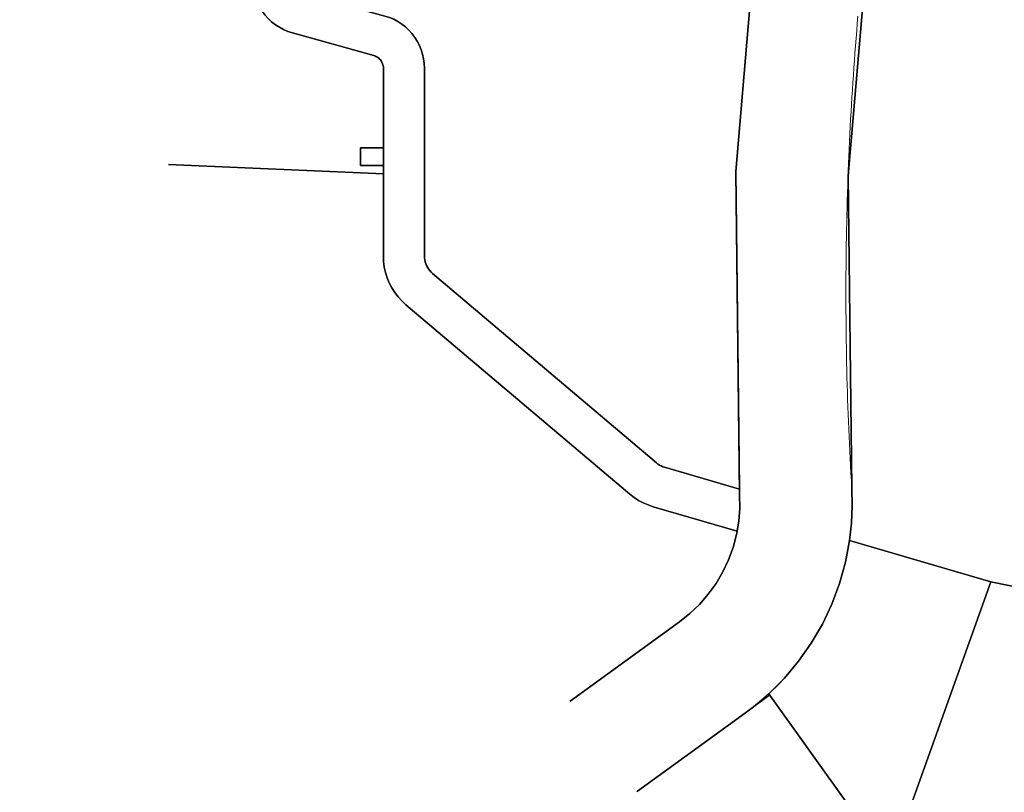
# Model space of a CAD drawing. Header units: metres. Extents: x 150385 to 171486, y 478588 to 485023.
# Tile 8 of 256: x 151570 to 151798, y 482455 to 482634. Entities that reach past the tile are written whole.
import ezdxf
from ezdxf.lldxf.tags import DXFTag

# ---------------------------------------------------------------- set-up
doc = ezdxf.new("R2010")
doc.units = ezdxf.units.M
doc.layers.add('B-WE-KG-GRENS_PERCEEL-GV', color=150, linetype='KG-PERCEEL', lineweight=30, true_color=0x007fff)
doc.layers.add('TOP-L-topo objecten vlak', color=7, linetype='Continuous', lineweight=0)
doc.styles.get("Standard").update_dxf_attribs({"font": 'NLCS-ISO.ttf'})
tags = doc.linetypes.add('KG-PERCEEL', pattern='A,5.5,-2,["P",Standard,S=1.8,R=0,X=-0.5,Y=-0.9],-2,5.5,-2,[5,NLCS.shx,S=0.75,R=0,X=0,Y=0],-2', length=19).pattern_tags.tags
tags[6] = DXFTag(74, 10)

msp = doc.modelspace()

# ---------------------------------------------------------------- linework, layer by layer
at = {"layer": 'B-WE-KG-GRENS_PERCEEL-GV', "flags": 128}
for points in [[(151633.57, 482642.59), (151633.58, 482642.33), (151633.61, 482642.07), (151633.66, 482641.81), (151633.74, 482641.55), (151633.83, 482641.31), (151633.95, 482641.08), (151634.09, 482640.85), (151634.25, 482640.64), (151634.42, 482640.45), (151634.61, 482640.27), (151634.82, 482640.1), (151635.04, 482639.96), (151635.27, 482639.84), (151635.51, 482639.73), (151635.76, 482639.65), (151654.61, 482634.4), (151655.64, 482634.06), (151656.64, 482633.64), (151657.6, 482633.13), (151658.5, 482632.54), (151659.36, 482631.88), (151660.15, 482631.14), (151660.88, 482630.34), (151661.53, 482629.47), (151662.11, 482628.56), (151662.61, 482627.6), (151663.02, 482626.6), (151663.34, 482625.57), (151663.57, 482624.51), (151663.71, 482623.43), (151663.76, 482622.35), (151663.76, 482578.87), (151663.78, 482578.42), (151663.84, 482577.96), (151663.94, 482577.52), (151664.07, 482577.09), (151664.25, 482576.66), (151664.45, 482576.26), (151664.7, 482575.87), (151664.98, 482575.51), (151665.28, 482575.17), (151665.62, 482574.86), (151717.4, 482531.01), (151717.75, 482530.74), (151718.12, 482530.5), (151718.5, 482530.3), (151718.91, 482530.12), (151719.32, 482529.98), (151736.63, 482524.93), (151735.77, 482598.4), (151742.14, 482672.88), (151755.7, 482746.4), (151757.34, 482752.17), (151759.5, 482757.77), (151762.15, 482763.15), (151765.28, 482768.27), (151768.86, 482773.09), (151772.86, 482777.56), (151777.25, 482781.65), (151781.99, 482785.32), (151796.13, 482795.29), (151782.8, 482841.08), (151735.96, 482848.42), (151733.59, 482833.25), (151732.6, 482833.41), (151732.11, 482830.31), (151753.51, 482826.95), (151753.48, 482826.57), (151751.58, 482800.01), (151748.76, 482789.22), (151741.38, 482782.78), (151733.3, 482777.02), (151725.23, 482771.25), (151717.15, 482765.48), (151709.08, 482759.71), (151701, 482753.95), (151691.75, 482749.3), (151678.74, 482748.25), (151686.07, 482741.24), (151668.79, 482723.17), (151664.5, 482727.28), (151641.11, 482688.99), (151644.27, 482686.4), (151648.34, 482683.04), (151651.64, 482680.33), (151635.5, 482656.58), (151635.32, 482656.3), (151635.17, 482656.01), (151635.05, 482655.7), (151634.95, 482655.39), (151634.88, 482655.07), (151634.83, 482654.74), (151633.59, 482642.85)], [(151633.57, 482642.59), (151633.58, 482642.33), (151633.61, 482642.07), (151633.66, 482641.81), (151633.74, 482641.55), (151633.83, 482641.31), (151633.95, 482641.08), (151634.09, 482640.85), (151634.25, 482640.64), (151634.42, 482640.45), (151634.61, 482640.27), (151634.82, 482640.1), (151635.04, 482639.96), (151635.27, 482639.84), (151635.51, 482639.73), (151635.76, 482639.65), (151654.61, 482634.4), (151655.64, 482634.06), (151656.64, 482633.64), (151657.6, 482633.13), (151658.5, 482632.54), (151659.36, 482631.88), (151660.15, 482631.14), (151660.88, 482630.34), (151661.53, 482629.47), (151662.11, 482628.56), (151662.61, 482627.6), (151663.02, 482626.6), (151663.34, 482625.57), (151663.57, 482624.51), (151663.71, 482623.43), (151663.76, 482622.35), (151663.76, 482578.87), (151663.78, 482578.42), (151663.84, 482577.96), (151663.94, 482577.52), (151664.07, 482577.09), (151664.25, 482576.66), (151664.45, 482576.26), (151664.7, 482575.87), (151664.98, 482575.51), (151665.28, 482575.17), (151665.62, 482574.86), (151717.4, 482531.01), (151717.75, 482530.74), (151718.12, 482530.5), (151718.5, 482530.3), (151718.91, 482530.12), (151719.32, 482529.98), (151736.63, 482524.93), (151735.77, 482598.4), (151742.14, 482672.88), (151755.7, 482746.4), (151757.34, 482752.17), (151759.5, 482757.77), (151762.15, 482763.15), (151765.28, 482768.27), (151768.86, 482773.09), (151772.86, 482777.56), (151777.25, 482781.65), (151781.99, 482785.32), (151796.13, 482795.29), (151782.8, 482841.08), (151735.96, 482848.42), (151733.59, 482833.25), (151732.6, 482833.41), (151732.11, 482830.31), (151753.51, 482826.95), (151753.48, 482826.57), (151751.58, 482800.01), (151748.76, 482789.22), (151741.38, 482782.78), (151733.3, 482777.02), (151725.23, 482771.25), (151717.15, 482765.48), (151709.08, 482759.71), (151701, 482753.95), (151691.75, 482749.3), (151678.74, 482748.25), (151686.07, 482741.24), (151668.79, 482723.17), (151664.5, 482727.28), (151641.11, 482688.99), (151644.27, 482686.4), (151648.34, 482683.04), (151651.64, 482680.33), (151635.5, 482656.58), (151635.32, 482656.3), (151635.17, 482656.01), (151635.05, 482655.7), (151634.95, 482655.39), (151634.88, 482655.07), (151634.83, 482654.74), (151633.59, 482642.85)], [(151633.57, 482642.59), (151633.58, 482642.33), (151633.61, 482642.07), (151633.66, 482641.81), (151633.74, 482641.55), (151633.83, 482641.31), (151633.95, 482641.08), (151634.09, 482640.85), (151634.25, 482640.64), (151634.42, 482640.45), (151634.61, 482640.27), (151634.82, 482640.1), (151635.04, 482639.96), (151635.27, 482639.84), (151635.51, 482639.73), (151635.76, 482639.65), (151654.61, 482634.4), (151655.64, 482634.06), (151656.64, 482633.64), (151657.6, 482633.13), (151658.5, 482632.54), (151659.36, 482631.88), (151660.15, 482631.14), (151660.88, 482630.34), (151661.53, 482629.47), (151662.11, 482628.56), (151662.61, 482627.6), (151663.02, 482626.6), (151663.34, 482625.57), (151663.57, 482624.51), (151663.71, 482623.43), (151663.76, 482622.35), (151663.76, 482578.87), (151663.78, 482578.42), (151663.84, 482577.96), (151663.94, 482577.52), (151664.07, 482577.09), (151664.25, 482576.66), (151664.45, 482576.26), (151664.7, 482575.87), (151664.98, 482575.51), (151665.28, 482575.17), (151665.62, 482574.86), (151717.4, 482531.01), (151717.75, 482530.74), (151718.12, 482530.5), (151718.5, 482530.3), (151718.91, 482530.12), (151719.32, 482529.98), (151736.63, 482524.93), (151735.77, 482598.4), (151742.14, 482672.88), (151755.7, 482746.4), (151757.34, 482752.17), (151759.5, 482757.77), (151762.15, 482763.15), (151765.28, 482768.27), (151768.86, 482773.09), (151772.86, 482777.56), (151777.25, 482781.65), (151781.99, 482785.32), (151796.13, 482795.29), (151782.8, 482841.08), (151735.96, 482848.42), (151733.59, 482833.25), (151732.6, 482833.41), (151732.11, 482830.31), (151753.51, 482826.95), (151753.48, 482826.57), (151751.58, 482800.01), (151748.76, 482789.22), (151741.38, 482782.78), (151733.3, 482777.02), (151725.23, 482771.25), (151717.15, 482765.48), (151709.08, 482759.71), (151701, 482753.95), (151691.75, 482749.3), (151678.74, 482748.25), (151686.07, 482741.24), (151668.79, 482723.17), (151664.5, 482727.28), (151641.11, 482688.99), (151644.27, 482686.4), (151648.34, 482683.04), (151651.64, 482680.33), (151635.5, 482656.58), (151635.32, 482656.3), (151635.17, 482656.01), (151635.05, 482655.7), (151634.95, 482655.39), (151634.88, 482655.07), (151634.83, 482654.74), (151633.59, 482642.85)], [(151820.49, 482498.22), (151821.15, 482498.11), (151821.8, 482497.94), (151822.43, 482497.72), (151823.04, 482497.44), (151823.62, 482497.12), (151824.17, 482496.75), (151824.7, 482496.33), (151825.18, 482495.87), (151825.63, 482495.38), (151826.86, 482492.88), (151827.89, 482490.29), (151828.71, 482487.63), (151829.32, 482484.91), (151830, 482482.2), (151830.61, 482479.47), (151831.17, 482476.74), (151832.48, 482470.86), (151834.36, 482465.13), (151836.78, 482459.61), (151839.55, 482454.65), (152025.93, 482585.97), (152024.65, 482587.8), (152014.37, 482580.55), (152005.62, 482581.96), (151996.85, 482583.3), (151988.07, 482584.58), (151984.89, 482584.99), (151981.69, 482585.11), (151978.49, 482584.93), (151975.32, 482584.45), (151972.21, 482583.68), (151969.18, 482582.63), (151966.27, 482581.3), (151963.98, 482580.12), (151961.7, 482578.94), (151959.42, 482577.74), (151956.77, 482576.4), (151954.01, 482575.28), (151951.16, 482574.41), (151948.25, 482573.78), (151945.3, 482573.4), (151942.32, 482573.27), (151937.35, 482573.16), (151932.38, 482572.9), (151927.42, 482572.49), (151924.59, 482572.09), (151921.8, 482571.43), (151919.08, 482570.54), (151916.44, 482569.41), (151913.92, 482568.04), (151911.37, 482572.41), (151909.19, 482576.97), (151907.39, 482581.69), (151905.98, 482586.54), (151904.99, 482591.5), (151904.4, 482596.52), (151904.23, 482601.57), (151904.48, 482606.62), (151905.15, 482611.63), (151906.65, 482616.04), (151908.44, 482620.35), (151910.51, 482624.52), (151912.04, 482628.13), (151913.27, 482631.85), (151914.19, 482635.65), (151914.8, 482639.52), (151914.84, 482640.47), (151914.79, 482641.42), (151914.66, 482642.37), (151914.45, 482643.29), (151914.15, 482644.2), (151913.77, 482645.07), (151913.32, 482645.91), (151912.79, 482646.7), (151912.2, 482647.45), (151911.53, 482648.13), (151909.53, 482650.52), (151907.32, 482652.73), (151904.92, 482654.72), (151902.35, 482656.5), (151899.63, 482658.03), (151896.78, 482659.31), (151893.83, 482660.34), (151890.8, 482661.09), (151887.71, 482661.56), (151884.6, 482661.76), (151881.48, 482661.68), (151878.38, 482661.31), (151877.65, 482661.36), (151876.94, 482661.48), (151876.24, 482661.66), (151875.56, 482661.9), (151874.9, 482662.2), (151874.27, 482662.56), (151873.68, 482662.98), (151873.13, 482663.45), (151872.62, 482663.96), (151872.16, 482664.52), (151843.55, 482705.15), (151829.16, 482725.59), (151800.37, 482766.47), (151796.97, 482764.07), (151794.09, 482761.84), (151791.42, 482759.36), (151789, 482756.64), (151786.82, 482753.72), (151784.92, 482750.61), (151783.32, 482747.35), (151782.01, 482743.95), (151781.01, 482740.45), (151767.91, 482669.41), (151761.75, 482597.44), (151762.6, 482525.21), (151762.71, 482521.14), (151762.54, 482517.08), (151762.09, 482513.04), (151794.8, 482503.47)], [(151626.68, 482660.24), (151626.55, 482659.99), (151626.13, 482658.96), (151625.79, 482657.91), (151625.54, 482656.83), (151625.38, 482655.73), (151624.14, 482643.84), (151624.07, 482642.74), (151624.1, 482641.65), (151624.23, 482640.56), (151624.45, 482639.49), (151624.76, 482638.44), (151624.82, 482638.29), (151625.17, 482637.42), (151625.66, 482636.44), (151626.23, 482635.51), (151626.89, 482634.63), (151627.62, 482633.81), (151628.42, 482633.06), (151629.28, 482632.39), (151630.2, 482631.79), (151631.16, 482631.27), (151632.17, 482630.84), (151633.21, 482630.5), (151652.06, 482625.24), (151652.31, 482625.16), (151652.55, 482625.06), (151652.78, 482624.94), (151653, 482624.8), (151653.2, 482624.64), (151653.39, 482624.46), (151653.57, 482624.27), (151653.72, 482624.06), (151653.86, 482623.84), (151653.98, 482623.61), (151654.08, 482623.37), (151654.16, 482623.12), (151654.21, 482622.87), (151654.25, 482622.61), (151654.26, 482622.35), (151654.26, 482597.9), (151654.26, 482578.87), (151654.31, 482577.59), (151654.48, 482576.32), (151654.76, 482575.07), (151655.14, 482573.85), (151655.63, 482572.67), (151656.21, 482571.53), (151656.9, 482570.45), (151657.68, 482569.43), (151658.54, 482568.48), (151659.48, 482567.61), (151711.27, 482523.76), (151712.24, 482523.01), (151713.27, 482522.33), (151714.36, 482521.75), (151715.49, 482521.26), (151716.65, 482520.86), (151736.07, 482515.18), (151736.46, 482517.48), (151736.69, 482520.56), (151736.65, 482523.64), (151736.63, 482524.93), (151719.32, 482529.98), (151718.91, 482530.12), (151718.5, 482530.3), (151718.12, 482530.5), (151717.75, 482530.74), (151717.4, 482531.01), (151665.62, 482574.86), (151665.28, 482575.17), (151664.98, 482575.51), (151664.7, 482575.87), (151664.45, 482576.26), (151664.25, 482576.66), (151664.07, 482577.09), (151663.94, 482577.52), (151663.84, 482577.96), (151663.78, 482578.42), (151663.76, 482578.87), (151663.76, 482622.35), (151663.71, 482623.43), (151663.57, 482624.51), (151663.34, 482625.57), (151663.02, 482626.6), (151662.61, 482627.6), (151662.11, 482628.56), (151661.53, 482629.47), (151660.88, 482630.34), (151660.15, 482631.14), (151659.36, 482631.88), (151658.5, 482632.54), (151657.6, 482633.13), (151656.64, 482633.64), (151655.64, 482634.06), (151654.61, 482634.4), (151635.76, 482639.65), (151635.51, 482639.73), (151635.27, 482639.84), (151635.04, 482639.96), (151634.82, 482640.1), (151634.61, 482640.27), (151634.42, 482640.45), (151634.25, 482640.64), (151634.09, 482640.85), (151633.95, 482641.08), (151633.83, 482641.31), (151633.74, 482641.55), (151633.66, 482641.81), (151633.61, 482642.07), (151633.58, 482642.33), (151633.57, 482642.59), (151633.59, 482642.85), (151634.83, 482654.74), (151634.88, 482655.07), (151634.95, 482655.39), (151635.05, 482655.7), (151635.17, 482656.01), (151635.32, 482656.3), (151635.5, 482656.58), (151651.64, 482680.33), (151648.34, 482683.04), (151644.27, 482686.4), (151627.64, 482661.91), (151627.05, 482660.97)], [(151736.63, 482524.93), (151719.32, 482529.98), (151718.91, 482530.12), (151718.5, 482530.3), (151718.12, 482530.5), (151717.75, 482530.74), (151717.4, 482531.01), (151665.62, 482574.86), (151665.28, 482575.17), (151664.98, 482575.51), (151664.7, 482575.87), (151664.45, 482576.26), (151664.25, 482576.66), (151664.07, 482577.09), (151663.94, 482577.52), (151663.84, 482577.96), (151663.78, 482578.42), (151663.76, 482578.87), (151663.76, 482622.35), (151663.71, 482623.43), (151663.57, 482624.51), (151663.34, 482625.57), (151663.02, 482626.6), (151662.61, 482627.6), (151662.11, 482628.56), (151661.53, 482629.47), (151660.88, 482630.34), (151660.15, 482631.14), (151659.36, 482631.88), (151658.5, 482632.54), (151657.6, 482633.13), (151656.64, 482633.64), (151655.64, 482634.06), (151654.61, 482634.4), (151635.76, 482639.65), (151635.51, 482639.73), (151635.27, 482639.84), (151635.04, 482639.96), (151634.82, 482640.1), (151634.61, 482640.27), (151634.42, 482640.45), (151634.25, 482640.64), (151634.09, 482640.85), (151633.95, 482641.08), (151633.83, 482641.31), (151633.74, 482641.55), (151633.66, 482641.81), (151633.61, 482642.07), (151633.58, 482642.33), (151633.57, 482642.59), (151633.59, 482642.85), (151634.83, 482654.74), (151634.88, 482655.07), (151634.95, 482655.39), (151635.05, 482655.7), (151635.17, 482656.01), (151635.32, 482656.3), (151635.5, 482656.58), (151651.64, 482680.33), (151648.34, 482683.04), (151644.27, 482686.4), (151627.64, 482661.91), (151627.05, 482660.97), (151626.68, 482660.24), (151626.55, 482659.99), (151626.13, 482658.96), (151625.79, 482657.91), (151625.54, 482656.83), (151625.38, 482655.73), (151624.14, 482643.84), (151624.07, 482642.74), (151624.1, 482641.65), (151624.23, 482640.56), (151624.45, 482639.49), (151624.76, 482638.44), (151624.82, 482638.29), (151625.17, 482637.42), (151625.66, 482636.44), (151626.23, 482635.51), (151626.89, 482634.63), (151627.62, 482633.81), (151628.42, 482633.06), (151629.28, 482632.39), (151630.2, 482631.79), (151631.16, 482631.27), (151632.17, 482630.84), (151633.21, 482630.5), (151652.06, 482625.24), (151652.31, 482625.16), (151652.55, 482625.06), (151652.78, 482624.94), (151653, 482624.8), (151653.2, 482624.64), (151653.39, 482624.46), (151653.57, 482624.27), (151653.72, 482624.06), (151653.86, 482623.84), (151653.98, 482623.61), (151654.08, 482623.37), (151654.16, 482623.12), (151654.21, 482622.87), (151654.25, 482622.61), (151654.26, 482622.35), (151654.26, 482603.89), (151654.26, 482599.8), (151654.26, 482597.9), (151654.26, 482578.87), (151654.31, 482577.59), (151654.48, 482576.32), (151654.76, 482575.07), (151655.14, 482573.85), (151655.63, 482572.67), (151656.21, 482571.53), (151656.9, 482570.45), (151657.68, 482569.43), (151658.54, 482568.48), (151659.48, 482567.61), (151711.27, 482523.76), (151712.24, 482523.01), (151713.27, 482522.33), (151714.36, 482521.75), (151715.49, 482521.26), (151716.65, 482520.86), (151736.07, 482515.18), (151736.46, 482517.48), (151736.69, 482520.56), (151736.65, 482523.64)], [(151626.68, 482660.24), (151626.55, 482659.99), (151626.13, 482658.96), (151625.79, 482657.91), (151625.54, 482656.83), (151625.38, 482655.73), (151624.14, 482643.84), (151624.07, 482642.74), (151624.1, 482641.65), (151624.23, 482640.56), (151624.45, 482639.49), (151624.76, 482638.44), (151624.82, 482638.29), (151625.17, 482637.42), (151625.66, 482636.44), (151626.23, 482635.51), (151626.89, 482634.63), (151627.62, 482633.81), (151628.42, 482633.06), (151629.28, 482632.39), (151630.2, 482631.79), (151631.16, 482631.27), (151632.17, 482630.84), (151633.21, 482630.5), (151652.06, 482625.24), (151652.31, 482625.16), (151652.55, 482625.06), (151652.78, 482624.94), (151653, 482624.8), (151653.2, 482624.64), (151653.39, 482624.46), (151653.57, 482624.27), (151653.72, 482624.06), (151653.86, 482623.84), (151653.98, 482623.61), (151654.08, 482623.37), (151654.16, 482623.12), (151654.21, 482622.87), (151654.25, 482622.61), (151654.26, 482622.35), (151654.26, 482597.9), (151654.26, 482578.87), (151654.31, 482577.59), (151654.48, 482576.32), (151654.76, 482575.07), (151655.14, 482573.85), (151655.63, 482572.67), (151656.21, 482571.53), (151656.9, 482570.45), (151657.68, 482569.43), (151658.54, 482568.48), (151659.48, 482567.61), (151711.27, 482523.76), (151712.24, 482523.01), (151713.27, 482522.33), (151714.36, 482521.75), (151715.49, 482521.26), (151716.65, 482520.86), (151736.07, 482515.18), (151736.46, 482517.48), (151736.69, 482520.56), (151736.65, 482523.64), (151736.63, 482524.93), (151719.32, 482529.98), (151718.91, 482530.12), (151718.5, 482530.3), (151718.12, 482530.5), (151717.75, 482530.74), (151717.4, 482531.01), (151665.62, 482574.86), (151665.28, 482575.17), (151664.98, 482575.51), (151664.7, 482575.87), (151664.45, 482576.26), (151664.25, 482576.66), (151664.07, 482577.09), (151663.94, 482577.52), (151663.84, 482577.96), (151663.78, 482578.42), (151663.76, 482578.87), (151663.76, 482622.35), (151663.71, 482623.43), (151663.57, 482624.51), (151663.34, 482625.57), (151663.02, 482626.6), (151662.61, 482627.6), (151662.11, 482628.56), (151661.53, 482629.47), (151660.88, 482630.34), (151660.15, 482631.14), (151659.36, 482631.88), (151658.5, 482632.54), (151657.6, 482633.13), (151656.64, 482633.64), (151655.64, 482634.06), (151654.61, 482634.4), (151635.76, 482639.65), (151635.51, 482639.73), (151635.27, 482639.84), (151635.04, 482639.96), (151634.82, 482640.1), (151634.61, 482640.27), (151634.42, 482640.45), (151634.25, 482640.64), (151634.09, 482640.85), (151633.95, 482641.08), (151633.83, 482641.31), (151633.74, 482641.55), (151633.66, 482641.81), (151633.61, 482642.07), (151633.58, 482642.33), (151633.57, 482642.59), (151633.59, 482642.85), (151634.83, 482654.74), (151634.88, 482655.07), (151634.95, 482655.39), (151635.05, 482655.7), (151635.17, 482656.01), (151635.32, 482656.3), (151635.5, 482656.58), (151651.64, 482680.33), (151648.34, 482683.04), (151644.27, 482686.4), (151627.64, 482661.91), (151627.05, 482660.97)], [(151648.98, 482603.89), (151648.98, 482599.8), (151654.26, 482599.8), (151654.26, 482603.89)], [(151771.48, 482438.3), (151794.8, 482503.47), (151762.09, 482513.04), (151761.15, 482508.02), (151759.78, 482503.1), (151757.99, 482498.31), (151755.81, 482493.7), (151753.23, 482489.28), (151750.3, 482485.11), (151747.01, 482481.2), (151743.41, 482477.58)], [(151794.8, 482503.47), (151762.09, 482513.04), (151761.15, 482508.02), (151759.78, 482503.1), (151757.99, 482498.31), (151755.81, 482493.7), (151753.23, 482489.28), (151750.3, 482485.11), (151747.01, 482481.2), (151743.41, 482477.58), (151771.48, 482438.3)], [(151771.48, 482438.3), (151794.8, 482503.47), (151762.09, 482513.04), (151761.15, 482508.02), (151759.78, 482503.1), (151757.99, 482498.31), (151755.81, 482493.7), (151753.23, 482489.28), (151750.3, 482485.11), (151747.01, 482481.2), (151743.41, 482477.58)]]:
    msp.add_lwpolyline(points, close=True, dxfattribs=at)
for points in [[(151713.05, 482455.03), (151738.03, 482473.18), (151739.88, 482474.57), (151741.67, 482476.04), (151743.41, 482477.58), (151747.01, 482481.2), (151750.3, 482485.11), (151753.23, 482489.28), (151755.81, 482493.7), (151757.99, 482498.31), (151759.78, 482503.1), (151761.15, 482508.02), (151762.09, 482513.04), (151762.54, 482517.08), (151762.71, 482521.14), (151762.6, 482525.21), (151761.75, 482597.44), (151767.91, 482669.41), (151781.01, 482740.45), (151782.01, 482743.95), (151783.32, 482747.35), (151784.92, 482750.61), (151786.82, 482753.72), (151789, 482756.64), (151791.42, 482759.36), (151794.09, 482761.84), (151796.97, 482764.07), (151800.37, 482766.47), (151800.78, 482766.76), (151845.98, 482798.61), (151850.01, 482801.72), (151853.76, 482805.16), (151857.21, 482808.91), (151860.33, 482812.94), (151863.09, 482817.22), (151845, 482842.91), (151844.44, 482839.88), (151843.62, 482836.91), (151842.52, 482834.03), (151841.17, 482831.26), (151839.57, 482828.63), (151837.74, 482826.15), (151835.68, 482823.85), (151833.43, 482821.75), (151831, 482819.86), (151781.99, 482785.32), (151777.25, 482781.65), (151772.86, 482777.56), (151768.86, 482773.09), (151765.28, 482768.27), (151762.15, 482763.15), (151759.5, 482757.77), (151757.34, 482752.17), (151755.7, 482746.4), (151742.14, 482672.88), (151735.77, 482598.4), (151736.65, 482523.64), (151736.69, 482520.56), (151736.46, 482517.48), (151735.94, 482514.44), (151735.15, 482511.46), (151734.09, 482508.56), (151732.78, 482505.77), (151731.21, 482503.11), (151729.41, 482500.6), (151727.39, 482498.27), (151725.16, 482496.14), (151722.75, 482494.21), (151697.47, 482475.85)], [(151713.05, 482455.03), (151738.03, 482473.18), (151739.88, 482474.57), (151741.67, 482476.04), (151743.41, 482477.58), (151747.01, 482481.2), (151750.3, 482485.11), (151753.23, 482489.28), (151755.81, 482493.7), (151757.99, 482498.31), (151759.78, 482503.1), (151761.15, 482508.02), (151762.09, 482513.04), (151762.54, 482517.08), (151762.71, 482521.14), (151762.6, 482525.21), (151761.75, 482597.44), (151767.91, 482669.41), (151781.01, 482740.45), (151782.01, 482743.95), (151783.32, 482747.35), (151784.92, 482750.61), (151786.82, 482753.72), (151789, 482756.64), (151791.42, 482759.36), (151794.09, 482761.84), (151796.97, 482764.07), (151800.37, 482766.47), (151800.78, 482766.76), (151845.98, 482798.61), (151850.01, 482801.72), (151853.76, 482805.16), (151857.21, 482808.91), (151860.33, 482812.94), (151863.09, 482817.22), (151845, 482842.91), (151844.44, 482839.88), (151843.62, 482836.91), (151842.52, 482834.03), (151841.17, 482831.26), (151839.57, 482828.63), (151837.74, 482826.15), (151835.68, 482823.85), (151833.43, 482821.75), (151831, 482819.86), (151781.99, 482785.32), (151777.25, 482781.65), (151772.86, 482777.56), (151768.86, 482773.09), (151765.28, 482768.27), (151762.15, 482763.15), (151759.5, 482757.77), (151757.34, 482752.17), (151755.7, 482746.4), (151742.14, 482672.88), (151735.77, 482598.4), (151736.65, 482523.64), (151736.69, 482520.56), (151736.46, 482517.48), (151735.94, 482514.44), (151735.15, 482511.46), (151734.09, 482508.56), (151732.78, 482505.77), (151731.21, 482503.11), (151729.41, 482500.6), (151727.39, 482498.27), (151725.16, 482496.14), (151722.75, 482494.21), (151697.47, 482475.85)], [(151713.05, 482455.03), (151738.03, 482473.18), (151739.88, 482474.57), (151741.67, 482476.04), (151743.41, 482477.58), (151747.01, 482481.2), (151750.3, 482485.11), (151753.23, 482489.28), (151755.81, 482493.7), (151757.99, 482498.31), (151759.78, 482503.1), (151761.15, 482508.02), (151762.09, 482513.04), (151762.54, 482517.08), (151762.71, 482521.14), (151762.6, 482525.21), (151761.75, 482597.44), (151767.91, 482669.41), (151781.01, 482740.45), (151782.01, 482743.95), (151783.32, 482747.35), (151784.92, 482750.61), (151786.82, 482753.72), (151789, 482756.64), (151791.42, 482759.36), (151794.09, 482761.84), (151796.97, 482764.07), (151800.37, 482766.47), (151800.78, 482766.76), (151845.98, 482798.61), (151850.01, 482801.72), (151853.76, 482805.16), (151857.21, 482808.91), (151860.33, 482812.94), (151863.09, 482817.22), (151845, 482842.91), (151844.44, 482839.88), (151843.62, 482836.91), (151842.52, 482834.03), (151841.17, 482831.26), (151839.57, 482828.63), (151837.74, 482826.15), (151835.68, 482823.85), (151833.43, 482821.75), (151831, 482819.86), (151796.13, 482795.29)], [(151713.05, 482455.03), (151738.03, 482473.18), (151739.88, 482474.57), (151741.67, 482476.04), (151743.41, 482477.58), (151747.01, 482481.2), (151750.3, 482485.11), (151753.23, 482489.28), (151755.81, 482493.7), (151757.99, 482498.31), (151759.78, 482503.1), (151761.15, 482508.02), (151762.09, 482513.04), (151762.54, 482517.08), (151762.71, 482521.14), (151762.6, 482525.21), (151761.75, 482597.44), (151767.91, 482669.41), (151781.01, 482740.45), (151782.01, 482743.95), (151783.32, 482747.35), (151784.92, 482750.61), (151786.82, 482753.72), (151789, 482756.64), (151791.42, 482759.36), (151794.09, 482761.84), (151796.97, 482764.07), (151800.37, 482766.47), (151800.78, 482766.76), (151845.98, 482798.61), (151850.01, 482801.72), (151853.76, 482805.16), (151857.21, 482808.91), (151860.33, 482812.94), (151863.09, 482817.22), (151845, 482842.91), (151844.44, 482839.88), (151843.62, 482836.91), (151842.52, 482834.03), (151841.17, 482831.26), (151839.57, 482828.63), (151837.74, 482826.15), (151835.68, 482823.85), (151833.43, 482821.75), (151831, 482819.86), (151796.13, 482795.29)], [(151713.05, 482455.03), (151738.03, 482473.18), (151739.88, 482474.57), (151741.67, 482476.04), (151743.41, 482477.58), (151747.01, 482481.2), (151750.3, 482485.11), (151753.23, 482489.28), (151755.81, 482493.7), (151757.99, 482498.31), (151759.78, 482503.1), (151761.15, 482508.02), (151762.09, 482513.04), (151762.54, 482517.08), (151762.71, 482521.14), (151762.6, 482525.21), (151761.75, 482597.44), (151767.91, 482669.41), (151781.01, 482740.45), (151782.01, 482743.95), (151783.32, 482747.35), (151784.92, 482750.61), (151786.82, 482753.72), (151789, 482756.64), (151791.42, 482759.36), (151794.09, 482761.84), (151796.97, 482764.07), (151800.37, 482766.47), (151800.78, 482766.76), (151845.98, 482798.61), (151850.01, 482801.72), (151853.76, 482805.16), (151857.21, 482808.91), (151860.33, 482812.94), (151863.09, 482817.22), (151845, 482842.91), (151844.44, 482839.88), (151843.62, 482836.91), (151842.52, 482834.03), (151841.17, 482831.26), (151839.57, 482828.63), (151837.74, 482826.15), (151835.68, 482823.85), (151833.43, 482821.75), (151831, 482819.86), (151796.13, 482795.29)], [(151756.91, 482396.42), (152025.93, 482585.97), (151909.35, 482751.52), (151843.96, 482705.43), (151843.55, 482705.15), (151829.16, 482725.59), (151800.37, 482766.47), (151796.97, 482764.07), (151794.09, 482761.84), (151791.42, 482759.36), (151789, 482756.64), (151786.82, 482753.72), (151784.92, 482750.61), (151783.32, 482747.35), (151782.01, 482743.95), (151781.01, 482740.45), (151767.91, 482669.41), (151761.75, 482597.44), (151762.6, 482525.21), (151762.71, 482521.14), (151762.54, 482517.08), (151762.09, 482513.04), (151761.15, 482508.02), (151759.78, 482503.1), (151757.99, 482498.31), (151755.81, 482493.7), (151753.23, 482489.28), (151750.3, 482485.11), (151747.01, 482481.2), (151743.41, 482477.58), (151741.67, 482476.04), (151739.88, 482474.57), (151738.03, 482473.18), (151713.05, 482455.03)], [(151756.91, 482396.42), (152025.93, 482585.97), (151909.35, 482751.52), (151843.96, 482705.43), (151843.55, 482705.15), (151829.16, 482725.59), (151800.37, 482766.47), (151796.97, 482764.07), (151794.09, 482761.84), (151791.42, 482759.36), (151789, 482756.64), (151786.82, 482753.72), (151784.92, 482750.61), (151783.32, 482747.35), (151782.01, 482743.95), (151781.01, 482740.45), (151767.91, 482669.41), (151761.75, 482597.44), (151762.6, 482525.21), (151762.71, 482521.14), (151762.54, 482517.08), (151762.09, 482513.04), (151761.15, 482508.02), (151759.78, 482503.1), (151757.99, 482498.31), (151755.81, 482493.7), (151753.23, 482489.28), (151750.3, 482485.11), (151747.01, 482481.2), (151743.41, 482477.58), (151741.67, 482476.04), (151739.88, 482474.57), (151738.03, 482473.18), (151713.05, 482455.03)], [(151604.54, 482600.01), (151654.26, 482597.9), (151654.26, 482599.8), (151648.98, 482599.8), (151648.98, 482603.89), (151654.26, 482603.89), (151654.26, 482622.35), (151654.25, 482622.61), (151654.21, 482622.87), (151654.16, 482623.12), (151654.08, 482623.37), (151653.98, 482623.61), (151653.86, 482623.84), (151653.72, 482624.06), (151653.57, 482624.27), (151653.39, 482624.46), (151653.2, 482624.64), (151653, 482624.8), (151652.78, 482624.94), (151652.55, 482625.06), (151652.31, 482625.16), (151652.06, 482625.24), (151633.21, 482630.5), (151632.17, 482630.84), (151631.16, 482631.27), (151630.2, 482631.79), (151629.28, 482632.39), (151628.42, 482633.06), (151627.62, 482633.81), (151626.89, 482634.63), (151626.23, 482635.51), (151625.66, 482636.44), (151625.17, 482637.42), (151624.82, 482638.29), (151575.43, 482652.06), (151570.14, 482646.05)], [(151697.47, 482475.85), (151722.75, 482494.21), (151725.16, 482496.14), (151727.39, 482498.27), (151729.41, 482500.6), (151731.21, 482503.11), (151732.78, 482505.77), (151734.09, 482508.56), (151735.15, 482511.46), (151735.94, 482514.44), (151736.07, 482515.18), (151716.65, 482520.86), (151715.49, 482521.26), (151714.36, 482521.75), (151713.27, 482522.33), (151712.24, 482523.01), (151711.27, 482523.76), (151659.48, 482567.61), (151658.54, 482568.48), (151657.68, 482569.43), (151656.9, 482570.45), (151656.21, 482571.53), (151655.63, 482572.67), (151655.14, 482573.85), (151654.76, 482575.07), (151654.48, 482576.32), (151654.31, 482577.59), (151654.26, 482578.87), (151654.26, 482597.9), (151604.54, 482600.01)], [(151604.54, 482600.01), (151654.26, 482597.9)], [(151697.47, 482475.85), (151722.75, 482494.21), (151725.16, 482496.14), (151727.39, 482498.27), (151729.41, 482500.6), (151731.21, 482503.11), (151732.78, 482505.77), (151734.09, 482508.56), (151735.15, 482511.46), (151735.94, 482514.44), (151736.07, 482515.18), (151716.65, 482520.86), (151715.49, 482521.26), (151714.36, 482521.75), (151713.27, 482522.33), (151712.24, 482523.01), (151711.27, 482523.76), (151659.48, 482567.61), (151658.54, 482568.48), (151657.68, 482569.43), (151656.9, 482570.45), (151656.21, 482571.53), (151655.63, 482572.67), (151655.14, 482573.85), (151654.76, 482575.07), (151654.48, 482576.32), (151654.31, 482577.59), (151654.26, 482578.87), (151654.26, 482597.9), (151604.54, 482600.01)], [(151697.47, 482475.85), (151722.75, 482494.21), (151725.16, 482496.14), (151727.39, 482498.27), (151729.41, 482500.6), (151731.21, 482503.11), (151732.78, 482505.77), (151734.09, 482508.56), (151735.15, 482511.46), (151735.94, 482514.44), (151736.07, 482515.18), (151716.65, 482520.86), (151715.49, 482521.26), (151714.36, 482521.75), (151713.27, 482522.33), (151712.24, 482523.01), (151711.27, 482523.76), (151659.48, 482567.61), (151658.54, 482568.48), (151657.68, 482569.43), (151656.9, 482570.45), (151656.21, 482571.53), (151655.63, 482572.67), (151655.14, 482573.85), (151654.76, 482575.07), (151654.48, 482576.32), (151654.31, 482577.59), (151654.26, 482578.87), (151654.26, 482597.9), (151604.54, 482600.01)], [(151604.54, 482600.01), (151654.26, 482597.9)], [(151756.91, 482396.42), (151812.71, 482435.74), (151811.19, 482467.67), (151820.49, 482498.22), (151794.8, 482503.47), (151771.48, 482438.3), (151785.27, 482419.02), (151755.64, 482398.12)]]:
    msp.add_lwpolyline(points, dxfattribs=at)
at = {"layer": 'B-WE-KG-GRENS_PERCEEL-GV'}
for points in [[(151843.55, 482705.15), (151829.16, 482725.59), (151800.37, 482766.47), (151796.97, 482764.07), (151794.09, 482761.84), (151791.42, 482759.36), (151789, 482756.64), (151786.82, 482753.72), (151784.92, 482750.61), (151783.32, 482747.35), (151782.01, 482743.95), (151781.01, 482740.45), (151767.91, 482669.41), (151761.75, 482597.44), (151762.6, 482525.21), (151762.71, 482521.14), (151762.54, 482517.08), (151762.09, 482513.04), (151794.8, 482503.47), (151771.48, 482438.3), (151785.27, 482419.02), (151755.64, 482398.12)], [(151843.55, 482705.15), (151829.16, 482725.59), (151800.37, 482766.47), (151796.97, 482764.07), (151794.09, 482761.84), (151791.42, 482759.36), (151789, 482756.64), (151786.82, 482753.72), (151784.92, 482750.61), (151783.32, 482747.35), (151782.01, 482743.95), (151781.01, 482740.45), (151767.91, 482669.41), (151761.75, 482597.44), (151762.6, 482525.21), (151762.71, 482521.14), (151762.54, 482517.08), (151762.09, 482513.04), (151794.8, 482503.47), (151771.48, 482438.3), (151785.27, 482419.02), (151755.64, 482398.12)], [(151697.47, 482475.85), (151722.75, 482494.21), (151725.16, 482496.14), (151727.39, 482498.27), (151729.41, 482500.6), (151731.21, 482503.11), (151732.78, 482505.77), (151734.09, 482508.56), (151735.15, 482511.46), (151735.94, 482514.44), (151736.46, 482517.48), (151736.69, 482520.56), (151736.65, 482523.64), (151735.77, 482598.4), (151742.14, 482672.88)], [(151742.14, 482672.88), (151735.77, 482598.4), (151736.63, 482524.93), (151736.65, 482523.64), (151736.69, 482520.56), (151736.46, 482517.48), (151736.07, 482515.18), (151735.94, 482514.44), (151735.15, 482511.46), (151734.09, 482508.56), (151732.78, 482505.77), (151731.21, 482503.11), (151729.41, 482500.6), (151727.39, 482498.27), (151725.16, 482496.14), (151722.75, 482494.21), (151697.47, 482475.85)], [(151742.14, 482672.88), (151735.77, 482598.4), (151736.63, 482524.93), (151736.65, 482523.64), (151736.69, 482520.56), (151736.46, 482517.48), (151736.07, 482515.18), (151735.94, 482514.44), (151735.15, 482511.46), (151734.09, 482508.56), (151732.78, 482505.77), (151731.21, 482503.11), (151729.41, 482500.6), (151727.39, 482498.27), (151725.16, 482496.14), (151722.75, 482494.21), (151697.47, 482475.85)], [(151697.47, 482475.85), (151722.75, 482494.21), (151725.16, 482496.14), (151727.39, 482498.27), (151729.41, 482500.6), (151731.21, 482503.11), (151732.78, 482505.77), (151734.09, 482508.56), (151735.15, 482511.46), (151735.94, 482514.44), (151736.46, 482517.48), (151736.69, 482520.56), (151736.65, 482523.64), (151735.77, 482598.4), (151742.14, 482672.88)], [(151742.14, 482672.88), (151735.77, 482598.4), (151736.63, 482524.93), (151736.65, 482523.64), (151736.69, 482520.56), (151736.46, 482517.48), (151736.07, 482515.18), (151735.94, 482514.44), (151735.15, 482511.46), (151734.09, 482508.56), (151732.78, 482505.77), (151731.21, 482503.11), (151729.41, 482500.6), (151727.39, 482498.27), (151725.16, 482496.14), (151722.75, 482494.21), (151697.47, 482475.85)], [(151654.26, 482597.9), (151654.26, 482622.35), (151654.25, 482622.61), (151654.21, 482622.87), (151654.16, 482623.12), (151654.08, 482623.37), (151653.98, 482623.61), (151653.86, 482623.84), (151653.72, 482624.06), (151653.57, 482624.27), (151653.39, 482624.46), (151653.2, 482624.64), (151653, 482624.8), (151652.78, 482624.94), (151652.55, 482625.06), (151652.31, 482625.16), (151652.06, 482625.24), (151633.21, 482630.5), (151632.17, 482630.84), (151631.16, 482631.27), (151630.2, 482631.79), (151629.28, 482632.39), (151628.42, 482633.06), (151627.62, 482633.81)], [(151654.26, 482597.9), (151654.26, 482622.35), (151654.25, 482622.61), (151654.21, 482622.87), (151654.16, 482623.12), (151654.08, 482623.37), (151653.98, 482623.61), (151653.86, 482623.84), (151653.72, 482624.06), (151653.57, 482624.27), (151653.39, 482624.46), (151653.2, 482624.64), (151653, 482624.8), (151652.78, 482624.94), (151652.55, 482625.06), (151652.31, 482625.16), (151652.06, 482625.24), (151633.21, 482630.5), (151632.17, 482630.84), (151631.16, 482631.27), (151630.2, 482631.79), (151629.28, 482632.39), (151628.42, 482633.06), (151627.62, 482633.81)], [(151771.48, 482438.3), (151743.41, 482477.58), (151741.67, 482476.04), (151739.88, 482474.57), (151738.03, 482473.18), (151713.05, 482455.03)], [(151771.48, 482438.3), (151743.41, 482477.58), (151741.67, 482476.04), (151739.88, 482474.57), (151738.03, 482473.18), (151713.05, 482455.03)], [(151771.48, 482438.3), (151743.41, 482477.58), (151741.67, 482476.04), (151739.88, 482474.57), (151738.03, 482473.18), (151713.05, 482455.03)]]:
    msp.add_lwpolyline(points, dxfattribs=at)
at = {"layer": 'TOP-L-topo objecten vlak', "color": 7, "linetype": 'Continuous', "lineweight": 18, "flags": 128}
for points in [[(151743.64, 482477.25), (151743.41, 482477.58), (151743.64, 482477.8), (151743.88, 482478.02), (151744.11, 482478.24), (151744.34, 482478.46), (151744.57, 482478.68), (151744.8, 482478.91), (151745.03, 482479.14), (151745.26, 482479.36), (151745.49, 482479.59), (151745.71, 482479.82), (151745.94, 482480.05), (151746.16, 482480.28), (151746.38, 482480.52), (151746.6, 482480.75), (151746.82, 482480.99), (151747.04, 482481.22), (151747.14, 482481.33), (151747.26, 482481.46), (151747.47, 482481.7), (151747.68, 482481.94), (151747.9, 482482.18), (151748.11, 482482.43), (151748.32, 482482.67), (151748.53, 482482.92), (151748.73, 482483.16), (151748.94, 482483.41), (151749.14, 482483.66), (151749.35, 482483.91), (151749.55, 482484.16), (151749.75, 482484.41), (151749.95, 482484.66), (151750.15, 482484.92), (151750.34, 482485.17), (151750.54, 482485.43), (151750.73, 482485.68), (151750.93, 482485.94), (151751.12, 482486.2), (151751.31, 482486.46), (151751.49, 482486.72), (151751.68, 482486.98), (151751.87, 482487.25), (151752.05, 482487.51), (151752.23, 482487.78), (151752.42, 482488.04), (151752.6, 482488.31), (151752.77, 482488.58), (151752.95, 482488.85), (151753.12, 482489.11), (151753.3, 482489.39), (151753.47, 482489.66), (151753.64, 482489.93), (151753.81, 482490.2), (151753.98, 482490.48), (151754.15, 482490.75), (151754.31, 482491.03), (151754.48, 482491.31), (151754.64, 482491.59), (151754.8, 482491.86), (151754.96, 482492.14), (151755.11, 482492.42), (151755.27, 482492.71), (151755.43, 482492.99), (151755.58, 482493.27), (151755.73, 482493.55), (151755.88, 482493.84), (151756.03, 482494.12), (151756.18, 482494.41), (151756.32, 482494.7), (151756.46, 482494.99), (151756.61, 482495.28), (151756.75, 482495.57), (151756.89, 482495.85), (151757.02, 482496.15), (151757.16, 482496.44), (151757.3, 482496.73), (151757.43, 482497.02), (151757.56, 482497.32), (151757.69, 482497.61), (151757.82, 482497.91), (151757.95, 482498.2), (151758.07, 482498.5), (151758.19, 482498.8), (151758.32, 482499.09), (151758.43, 482499.39), (151758.55, 482499.69), (151758.67, 482499.99), (151758.79, 482500.29), (151758.9, 482500.59), (151759.01, 482500.9), (151759.12, 482501.2), (151759.23, 482501.5), (151759.34, 482501.8), (151759.44, 482502.11), (151759.55, 482502.41), (151759.65, 482502.72), (151759.75, 482503.02), (151759.85, 482503.33), (151759.95, 482503.64), (151760.04, 482503.94), (151760.14, 482504.25), (151760.23, 482504.56), (151760.32, 482504.87), (151760.41, 482505.18), (151760.5, 482505.49), (151760.58, 482505.8), (151760.67, 482506.11), (151760.75, 482506.42), (151760.83, 482506.73), (151760.91, 482507.04), (151760.99, 482507.35), (151761.06, 482507.67), (151761.14, 482507.98), (151761.21, 482508.29), (151761.28, 482508.61), (151761.35, 482508.92), (151761.42, 482509.24), (151761.48, 482509.55), (151761.55, 482509.87), (151761.61, 482510.18), (151761.67, 482510.5), (151761.73, 482510.82), (151761.79, 482511.13), (151761.84, 482511.45), (151761.89, 482511.77), (151761.95, 482512.08), (151762, 482512.4), (151762.05, 482512.72), (151762.09, 482513.04), (151762.11, 482513.13), (151762.12, 482513.23), (151762.13, 482513.32), (151762.15, 482513.42), (151762.16, 482513.51), (151762.17, 482513.61), (151762.18, 482513.71), (151762.2, 482513.8), (151762.21, 482513.9), (151762.22, 482513.99), (151762.23, 482514.09), (151762.25, 482514.18), (151762.26, 482514.28), (151762.27, 482514.37), (151762.28, 482514.47), (151762.29, 482514.56), (151762.3, 482514.66), (151762.32, 482514.75), (151762.33, 482514.85), (151762.34, 482514.94), (151762.35, 482515.04), (151762.36, 482515.14), (151762.37, 482515.23), (151762.38, 482515.33), (151762.39, 482515.42), (151762.4, 482515.52), (151762.41, 482515.61), (151762.42, 482515.71), (151762.43, 482515.8), (151762.44, 482515.9), (151762.45, 482516), (151762.45, 482516.09), (151762.46, 482516.19), (151762.47, 482516.28), (151762.48, 482516.38), (151762.49, 482516.47), (151762.5, 482516.57), (151762.5, 482516.66), (151762.51, 482516.76), (151762.52, 482516.86), (151762.53, 482516.95), (151762.53, 482517.05), (151762.54, 482517.14), (151762.55, 482517.24), (151762.56, 482517.34), (151762.56, 482517.43), (151762.57, 482517.53), (151762.58, 482517.62), (151762.58, 482517.72), (151762.59, 482517.82), (151762.59, 482517.91), (151762.6, 482518.01), (151762.61, 482518.1), (151762.61, 482518.2), (151762.62, 482518.29), (151762.62, 482518.39), (151762.63, 482518.49), (151762.63, 482518.58), (151762.64, 482518.68), (151762.64, 482518.78), (151762.64, 482518.87), (151762.65, 482518.97), (151762.65, 482519.06), (151762.66, 482519.16), (151762.66, 482519.26), (151762.67, 482519.35), (151762.67, 482519.45), (151762.67, 482519.54), (151762.68, 482519.64), (151762.68, 482519.73), (151762.68, 482519.83), (151762.68, 482519.93), (151762.69, 482520.02), (151762.69, 482520.12), (151762.69, 482520.22), (151762.69, 482520.31), (151762.7, 482520.41), (151762.7, 482520.5), (151762.7, 482520.6), (151762.7, 482520.7), (151762.7, 482520.79), (151762.7, 482520.89), (151762.7, 482520.98), (151762.7, 482521.08), (151762.71, 482521.18), (151762.71, 482521.27), (151762.71, 482521.37), (151762.71, 482521.46), (151762.71, 482521.56), (151762.71, 482521.66), (151762.71, 482521.75), (151762.71, 482521.85), (151762.71, 482521.94), (151762.71, 482522.04), (151762.7, 482522.14), (151762.7, 482522.23), (151762.7, 482522.33), (151762.7, 482522.42), (151762.7, 482522.52), (151762.7, 482522.62), (151762.7, 482522.71), (151762.7, 482522.81), (151762.69, 482522.91), (151762.69, 482523), (151762.69, 482523.1), (151762.69, 482523.19), (151762.68, 482523.29), (151762.68, 482523.39), (151762.68, 482523.48), (151762.67, 482523.58), (151762.67, 482523.67), (151762.67, 482523.77), (151762.67, 482523.86), (151762.66, 482523.96), (151762.66, 482524.06), (151762.65, 482524.15), (151762.65, 482524.25), (151762.64, 482524.34), (151762.64, 482524.44), (151762.64, 482524.54), (151762.63, 482524.63), (151762.63, 482524.73), (151762.62, 482524.83), (151762.61, 482524.92), (151762.61, 482525.02), (151762.6, 482525.11), (151762.6, 482525.21), (151762.5, 482526.91), (151762.4, 482528.62), (151762.31, 482530.32), (151762.22, 482532.03), (151762.13, 482533.73), (151762.05, 482535.44), (151761.97, 482537.14), (151761.9, 482538.85), (151761.83, 482540.55), (151761.77, 482542.26), (151761.7, 482543.96), (151761.64, 482545.67), (151761.59, 482547.38), (151761.54, 482549.08), (151761.49, 482550.79), (151761.45, 482552.49), (151761.41, 482554.2), (151761.38, 482555.91), (151761.35, 482557.61), (151761.32, 482559.32), (151761.3, 482561.03), (151761.28, 482562.74), (151761.27, 482564.44), (151761.26, 482566.15), (151761.25, 482567.86), (151761.24, 482569.56), (151761.25, 482571.27), (151761.25, 482572.98), (151761.26, 482574.68), (151761.27, 482576.39), (151761.29, 482578.1), (151761.31, 482579.8), (151761.33, 482581.51), (151761.36, 482583.22), (151761.39, 482584.93), (151761.43, 482586.63), (151761.47, 482588.34), (151761.51, 482590.04), (151761.56, 482591.75), (151761.61, 482593.46), (151761.67, 482595.16), (151761.73, 482596.87), (151761.79, 482598.58), (151761.86, 482600.28), (151761.93, 482601.99), (151762.01, 482603.69), (151762.08, 482605.4), (151762.17, 482607.1), (151762.25, 482608.81), (151762.34, 482610.51), (151762.44, 482612.22), (151762.54, 482613.92), (151762.64, 482615.62), (151762.75, 482617.33), (151762.86, 482619.03), (151762.97, 482620.73), (151763.09, 482622.44), (151763.21, 482624.14), (151763.34, 482625.84), (151763.47, 482627.54), (151763.6, 482629.25), (151763.74, 482630.95), (151763.88, 482632.65), (151764.03, 482634.35)], [(151712.86, 482454.89), (151743.64, 482477.25)], [(151743.64, 482477.25), (151771.48, 482438.3), (151781.07, 482424.89)]]:
    msp.add_lwpolyline(points, dxfattribs=at)

doc.saveas('drawing.dxf')
